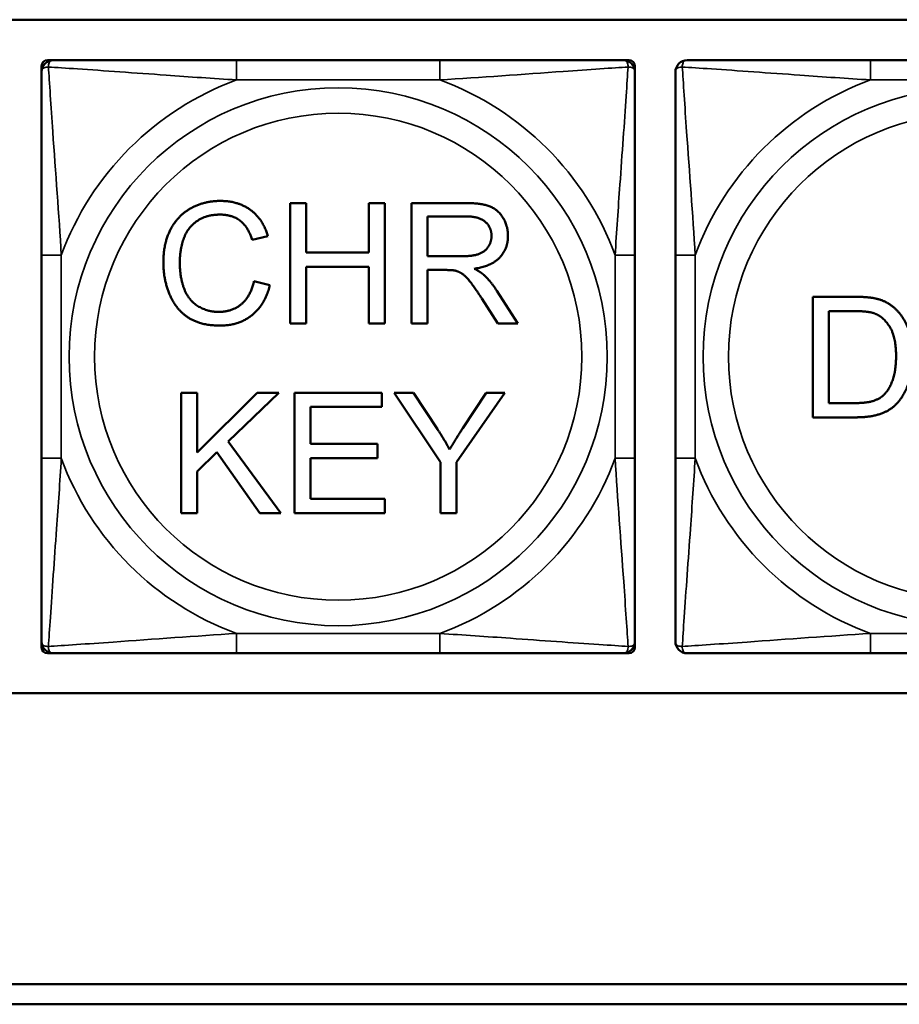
# Model space of a CAD drawing. Header units: inches. Extents: x -32 to 29.2, y -14.4 to 22.6.
# Tile 27 of 256: x -26.5 to -25.6, y -0.4 to 0.5. Entities that reach past the tile are written whole.
import ezdxf

# ---------------------------------------------------------------- set-up
doc = ezdxf.new("R2010")
doc.units = ezdxf.units.IN
doc.header["$MEASUREMENT"] = 0
doc.layers.add('Visible (ANSI)', color=7, linetype='Continuous', lineweight=50)
doc.layers.add('Visible Narrow (ANSI)', color=7, linetype='Continuous', lineweight=35)

msp = doc.modelspace()

# ---------------------------------------------------------------- linework, layer by layer
at = {"layer": 'Visible (ANSI)'}
for p, q in [((-27.8004, 0.54691), (-22.70199, 0.54691)), ((-26.494, 0.49482), (-26.494, 0.50072)), ((-26.4881, 0.50663), (-26.48219, 0.50663)), ((-26.09758, 0.50663), (-26.29988, 0.50663)), ((-25.91526, 0.50663), (-25.90936, 0.50663)), ((-25.90345, 0.50072), (-25.90345, 0.49482)), ((-25.46676, 0.50663), (-25.66906, 0.50663)), ((-26.24649, 0.36437), (-26.23058, 0.36437)), ((-26.24649, 0.24437), (-26.24649, 0.36437)), ((-26.23058, 0.36437), (-26.23058, 0.31507)), ((-26.16838, 0.31507), (-26.16838, 0.36437)), ((-26.16838, 0.36437), (-26.15247, 0.36437)), ((-26.15247, 0.36437), (-26.15247, 0.24437)), ((-26.12576, 0.36437), (-26.07253, 0.36437)), ((-26.12576, 0.24437), (-26.12576, 0.36437)), ((-26.10984, 0.31141), (-26.10984, 0.35111)), ((-26.10984, 0.35111), (-26.07189, 0.35111)), ((-26.26872, 0.33154), (-26.28436, 0.32779)), ((-26.23058, 0.31507), (-26.16838, 0.31507)), ((-26.494, 0.3125), (-26.494, 0.1102)), ((-26.07573, 0.31141), (-26.10984, 0.31141)), ((-25.90345, 0.1102), (-25.90345, 0.3125)), ((-25.86318, 0.3125), (-25.86318, 0.1102)), ((-26.16838, 0.3009), (-26.23058, 0.3009)), ((-26.23058, 0.3009), (-26.23058, 0.24437)), ((-26.16838, 0.24437), (-26.16838, 0.3009)), ((-26.09146, 0.2977), (-26.10984, 0.2977)), ((-26.10984, 0.2977), (-26.10984, 0.24437)), ((-26.28262, 0.28654), (-26.2667, 0.28251)), ((-26.04088, 0.27702), (-26.02012, 0.24437)), ((-26.03997, 0.24437), (-26.05588, 0.26934)), ((-25.72644, 0.271), (-25.6851, 0.271)), ((-25.72644, 0.151), (-25.72644, 0.271)), ((-25.71053, 0.16518), (-25.71053, 0.25682)), ((-25.71053, 0.25682), (-25.68528, 0.25682)), ((-26.23058, 0.24437), (-26.24649, 0.24437)), ((-26.15247, 0.24437), (-26.16838, 0.24437)), ((-26.10984, 0.24437), (-26.12576, 0.24437)), ((-26.02012, 0.24437), (-26.03997, 0.24437)), ((-26.35501, 0.17553), (-26.3391, 0.17553)), ((-26.35501, 0.05553), (-26.35501, 0.17553)), ((-26.3391, 0.17553), (-26.3391, 0.11608)), ((-26.3391, 0.11608), (-26.27946, 0.17553)), ((-26.25797, 0.17553), (-26.30827, 0.12687)), ((-26.27946, 0.17553), (-26.25797, 0.17553)), ((-26.24215, 0.17553), (-26.15526, 0.17553)), ((-26.24215, 0.05553), (-26.24215, 0.17553)), ((-26.15526, 0.17553), (-26.15526, 0.16135)), ((-26.09681, 0.10638), (-26.14309, 0.17553)), ((-26.14309, 0.17553), (-26.12379, 0.17553)), ((-26.12379, 0.17553), (-26.1001, 0.13931)), ((-26.03297, 0.17553), (-26.0809, 0.10638)), ((-26.07477, 0.14022), (-26.05144, 0.17553)), ((-26.05144, 0.17553), (-26.03297, 0.17553)), ((-26.15526, 0.16135), (-26.22623, 0.16135)), ((-26.22623, 0.16135), (-26.22623, 0.12467)), ((-25.68492, 0.16518), (-25.71053, 0.16518)), ((-25.68309, 0.151), (-25.72644, 0.151)), ((-26.30827, 0.12687), (-26.25577, 0.05553)), ((-26.22623, 0.12467), (-26.15974, 0.12467)), ((-26.15974, 0.12467), (-26.15974, 0.1105)), ((-26.31943, 0.11617), (-26.3391, 0.09714)), ((-26.27672, 0.05553), (-26.31943, 0.11617)), ((-26.15974, 0.1105), (-26.22623, 0.1105)), ((-26.22623, 0.1105), (-26.22623, 0.0697)), ((-26.09681, 0.05553), (-26.09681, 0.10638)), ((-26.0809, 0.10638), (-26.0809, 0.05553)), ((-26.3391, 0.09714), (-26.3391, 0.05553)), ((-26.22623, 0.0697), (-26.15251, 0.0697)), ((-26.15251, 0.0697), (-26.15251, 0.05553)), ((-26.3391, 0.05553), (-26.35501, 0.05553)), ((-26.25577, 0.05553), (-26.27672, 0.05553)), ((-26.15251, 0.05553), (-26.24215, 0.05553)), ((-26.0809, 0.05553), (-26.09681, 0.05553)), ((-26.494, -0.07802), (-26.494, -0.07211)), ((-25.90345, -0.07211), (-25.90345, -0.07802)), ((-26.48219, -0.08392), (-26.4881, -0.08392)), ((-26.29988, -0.08392), (-26.09758, -0.08392)), ((-25.90936, -0.08392), (-25.91526, -0.08392)), ((-25.66906, -0.08392), (-25.46676, -0.08392)), ((-22.70199, -0.12364), (-27.8004, -0.12364)), ((-27.8004, -0.4134), (-17.51288, -0.4134)), ((-17.51288, -0.4334), (-27.8004, -0.4334))]:
    msp.add_line(p, q, dxfattribs=at)
for centre, radius, start, end in [((-26.4881, 0.50072), 0.00591, 90, 180), ((-26.48219, 0.49482), 0.01181, 90, 180), ((-25.91526, 0.49482), 0.01181, 0, 90), ((-25.90936, 0.50072), 0.00591, 0, 90), ((-25.85137, 0.49482), 0.01181, 90, 180), ((-26.48219, -0.07211), 0.01181, 180, 270), ((-26.4881, -0.07802), 0.00591, 180, 270), ((-25.91526, -0.07211), 0.01181, 270, 0), ((-25.90936, -0.07802), 0.00591, 270, 0), ((-25.85137, -0.07211), 0.01181, 180, 270)]:
    msp.add_arc(centre, radius, start, end, dxfattribs=at)
for points, knots in [([(-26.29988, 0.50663), (-26.32353, 0.50663), (-26.34753, 0.50663), (-26.37089, 0.50663), (-26.40158, 0.50663), (-26.43244, 0.50663), (-26.45569, 0.50663), (-26.46772, 0.50663), (-26.47733, 0.50663), (-26.48219, 0.50663)], [0.2569537, 0.2569537, 0.2569537, 0.2569537, 0.4371919, 0.4371919, 0.4371919, 0.6739428, 0.6739428, 0.6739428, 0.7963818, 0.7963818, 0.7963818, 0.7963818]), ([(-25.91526, 0.50663), (-25.921, 0.50663), (-25.93348, 0.50663), (-25.9487, 0.50663), (-25.97213, 0.50663), (-26.00126, 0.50663), (-26.03033, 0.50663), (-26.05252, 0.50663), (-26.07517, 0.50663), (-26.09758, 0.50663)], [-0.7968224, -0.7968224, -0.7968224, -0.7968224, -0.6514613, -0.6514613, -0.6514613, -0.427691, -0.427691, -0.427691, -0.2569517, -0.2569517, -0.2569517, -0.2569517]), ([(-25.66906, 0.50663), (-25.69271, 0.50663), (-25.71671, 0.50663), (-25.74007, 0.50663), (-25.77076, 0.50663), (-25.80162, 0.50663), (-25.82487, 0.50663), (-25.8369, 0.50663), (-25.84651, 0.50663), (-25.85137, 0.50663)], [0.2569537, 0.2569537, 0.2569537, 0.2569537, 0.4371919, 0.4371919, 0.4371919, 0.6739428, 0.6739428, 0.6739428, 0.7963818, 0.7963818, 0.7963818, 0.7963818]), ([(-26.494, 0.49482), (-26.494, 0.48908), (-26.494, 0.4766), (-26.494, 0.46138), (-26.494, 0.43795), (-26.494, 0.40883), (-26.494, 0.37975), (-26.494, 0.35756), (-26.494, 0.33491), (-26.494, 0.3125)], [-0.7968224, -0.7968224, -0.7968224, -0.7968224, -0.6514613, -0.6514613, -0.6514613, -0.427691, -0.427691, -0.427691, -0.2569517, -0.2569517, -0.2569517, -0.2569517]), ([(-25.90345, 0.3125), (-25.90345, 0.33616), (-25.90345, 0.36015), (-25.90345, 0.38351), (-25.90345, 0.4142), (-25.90345, 0.44507), (-25.90345, 0.46832), (-25.90345, 0.48034), (-25.90345, 0.48996), (-25.90345, 0.49482)], [0.2569537, 0.2569537, 0.2569537, 0.2569537, 0.4371919, 0.4371919, 0.4371919, 0.6739428, 0.6739428, 0.6739428, 0.7963818, 0.7963818, 0.7963818, 0.7963818]), ([(-25.86318, 0.49482), (-25.86318, 0.48908), (-25.86318, 0.4766), (-25.86318, 0.46138), (-25.86318, 0.43795), (-25.86318, 0.40883), (-25.86318, 0.37975), (-25.86318, 0.35756), (-25.86318, 0.33491), (-25.86318, 0.3125)], [-0.7968224, -0.7968224, -0.7968224, -0.7968224, -0.6514613, -0.6514613, -0.6514613, -0.427691, -0.427691, -0.427691, -0.2569517, -0.2569517, -0.2569517, -0.2569517]), ([(-26.494, 0.1102), (-26.494, 0.08655), (-26.494, 0.06256), (-26.494, 0.03919), (-26.494, 0.00851), (-26.494, -0.02236), (-26.494, -0.04561), (-26.494, -0.05763), (-26.494, -0.06725), (-26.494, -0.07211)], [0.2569537, 0.2569537, 0.2569537, 0.2569537, 0.4371919, 0.4371919, 0.4371919, 0.6739428, 0.6739428, 0.6739428, 0.7963818, 0.7963818, 0.7963818, 0.7963818]), ([(-25.90345, -0.07211), (-25.90345, -0.06638), (-25.90345, -0.05389), (-25.90345, -0.03867), (-25.90345, -0.01524), (-25.90345, 0.01388), (-25.90345, 0.04296), (-25.90345, 0.06514), (-25.90345, 0.0878), (-25.90345, 0.1102)], [-0.7968224, -0.7968224, -0.7968224, -0.7968224, -0.6514613, -0.6514613, -0.6514613, -0.427691, -0.427691, -0.427691, -0.2569517, -0.2569517, -0.2569517, -0.2569517]), ([(-25.86318, 0.1102), (-25.86318, 0.08655), (-25.86318, 0.06256), (-25.86318, 0.03919), (-25.86318, 0.00851), (-25.86318, -0.02236), (-25.86318, -0.04561), (-25.86318, -0.05763), (-25.86318, -0.06725), (-25.86318, -0.07211)], [0.2569537, 0.2569537, 0.2569537, 0.2569537, 0.4371919, 0.4371919, 0.4371919, 0.6739428, 0.6739428, 0.6739428, 0.7963818, 0.7963818, 0.7963818, 0.7963818]), ([(-26.48219, -0.08392), (-26.47646, -0.08392), (-26.46397, -0.08392), (-26.44875, -0.08392), (-26.42532, -0.08392), (-26.3962, -0.08392), (-26.36712, -0.08392), (-26.34494, -0.08392), (-26.32228, -0.08392), (-26.29988, -0.08392)], [-0.7968224, -0.7968224, -0.7968224, -0.7968224, -0.6514613, -0.6514613, -0.6514613, -0.427691, -0.427691, -0.427691, -0.2569517, -0.2569517, -0.2569517, -0.2569517]), ([(-26.09758, -0.08392), (-26.07392, -0.08392), (-26.04993, -0.08392), (-26.02657, -0.08392), (-25.99588, -0.08392), (-25.96502, -0.08392), (-25.94176, -0.08392), (-25.92974, -0.08392), (-25.92012, -0.08392), (-25.91526, -0.08392)], [0.2569537, 0.2569537, 0.2569537, 0.2569537, 0.4371919, 0.4371919, 0.4371919, 0.6739428, 0.6739428, 0.6739428, 0.7963818, 0.7963818, 0.7963818, 0.7963818]), ([(-25.85137, -0.08392), (-25.84564, -0.08392), (-25.83315, -0.08392), (-25.81793, -0.08392), (-25.7945, -0.08392), (-25.76538, -0.08392), (-25.7363, -0.08392), (-25.71412, -0.08392), (-25.69146, -0.08392), (-25.66906, -0.08392)], [-0.7968224, -0.7968224, -0.7968224, -0.7968224, -0.6514613, -0.6514613, -0.6514613, -0.427691, -0.427691, -0.427691, -0.2569517, -0.2569517, -0.2569517, -0.2569517])]:
    msp.add_open_spline(points, degree=3, knots=knots, dxfattribs=at)
for points in [[(-26.3728, 0.30529), (-26.3728, 0.32404), (-26.35844, 0.35202), (-26.33201, 0.36648), (-26.31609, 0.36648)], [(-26.31609, 0.36648), (-26.29808, 0.36648), (-26.27356, 0.34809), (-26.26872, 0.33154)], [(-26.07253, 0.36437), (-26.05652, 0.36437), (-26.03978, 0.35788), (-26.02981, 0.34151), (-26.02981, 0.33163)], [(-26.31646, 0.35285), (-26.33027, 0.35285), (-26.34893, 0.33959), (-26.35643, 0.31727), (-26.35643, 0.30538)], [(-26.28436, 0.32779), (-26.28856, 0.34087), (-26.30439, 0.35285), (-26.31646, 0.35285)], [(-26.07189, 0.35111), (-26.05853, 0.35111), (-26.04619, 0.34013), (-26.04619, 0.33163)], [(-26.04619, 0.33163), (-26.04619, 0.32587), (-26.05259, 0.3159), (-26.06484, 0.31141), (-26.07573, 0.31141)], [(-26.02981, 0.33163), (-26.02981, 0.31882), (-26.04637, 0.30135), (-26.06356, 0.29898)], [(-26.31637, 0.24236), (-26.33576, 0.24236), (-26.36009, 0.25818), (-26.3728, 0.28809), (-26.3728, 0.30529)], [(-26.35643, 0.30538), (-26.35643, 0.2901), (-26.34747, 0.26724), (-26.32872, 0.25599), (-26.31774, 0.25599)], [(-26.08259, 0.29715), (-26.08533, 0.2977), (-26.09146, 0.2977)], [(-26.05588, 0.26934), (-26.06283, 0.28013), (-26.0718, 0.29157), (-26.07893, 0.29623), (-26.08259, 0.29715)], [(-26.06356, 0.29898), (-26.05734, 0.29596), (-26.05405, 0.29303)], [(-26.31774, 0.25599), (-26.30439, 0.25599), (-26.28591, 0.27135), (-26.28262, 0.28654)], [(-26.05405, 0.29303), (-26.0471, 0.28663), (-26.04088, 0.27702)], [(-26.2667, 0.28251), (-26.27173, 0.26294), (-26.29762, 0.24236), (-26.31637, 0.24236)], [(-25.6851, 0.271), (-25.67111, 0.271), (-25.6637, 0.26926)], [(-25.6637, 0.26926), (-25.65336, 0.26689), (-25.64614, 0.26067)], [(-25.68528, 0.25682), (-25.6712, 0.25682), (-25.66479, 0.25436)], [(-25.64614, 0.26067), (-25.63662, 0.25271), (-25.6272, 0.22774), (-25.6272, 0.21164)], [(-25.66479, 0.25436), (-25.65592, 0.25097), (-25.64357, 0.23076), (-25.64357, 0.21192)], [(-25.6272, 0.21164), (-25.6272, 0.19801), (-25.63361, 0.17689), (-25.64357, 0.16307), (-25.65547, 0.15512), (-25.6722, 0.151), (-25.68309, 0.151)], [(-25.64357, 0.21192), (-25.64357, 0.19829), (-25.64989, 0.17926), (-25.65556, 0.17359)], [(-25.65556, 0.17359), (-25.65949, 0.16957), (-25.67303, 0.16518), (-25.68492, 0.16518)], [(-26.1001, 0.13931), (-26.09343, 0.12925), (-26.08785, 0.119)], [(-26.08785, 0.119), (-26.08245, 0.12842), (-26.07477, 0.14022)]]:
    msp.add_open_spline(points, degree=2, dxfattribs=at)
at = {"layer": 'Visible Narrow (ANSI)'}
for p, q in [((-26.29988, 0.50663), (-26.29988, 0.48694)), ((-26.09758, 0.50663), (-26.09758, 0.48694)), ((-25.66906, 0.50663), (-25.66906, 0.48694)), ((-26.29988, 0.48694), (-26.09758, 0.48694)), ((-25.66906, 0.48694), (-25.46676, 0.48694)), ((-26.494, 0.3125), (-26.47432, 0.3125)), ((-26.47432, 0.1102), (-26.47432, 0.3125)), ((-25.92314, 0.3125), (-25.92314, 0.1102)), ((-25.90345, 0.3125), (-25.92314, 0.3125)), ((-25.86318, 0.3125), (-25.8435, 0.3125)), ((-25.8435, 0.1102), (-25.8435, 0.3125)), ((-26.494, 0.1102), (-26.47432, 0.1102)), ((-25.90345, 0.1102), (-25.92314, 0.1102)), ((-25.86318, 0.1102), (-25.8435, 0.1102)), ((-26.09758, -0.06424), (-26.29988, -0.06424)), ((-26.29988, -0.08392), (-26.29988, -0.06424)), ((-26.09758, -0.08392), (-26.09758, -0.06424)), ((-25.46676, -0.06424), (-25.66906, -0.06424)), ((-25.66906, -0.08392), (-25.66906, -0.06424))]:
    msp.add_line(p, q, dxfattribs=at)
for centre, radius in [((-26.19873, 0.21135), 0.26779), ((-25.56791, 0.21135), 0.26779), ((-26.19873, 0.21135), 0.24244), ((-25.56791, 0.21135), 0.24244)]:
    msp.add_circle(centre, radius, dxfattribs=at)
for centre, start, end in [((-26.19873, 0.21135), 110.15474, 159.84526), ((-26.19873, 0.21135), 20.15474, 69.84526), ((-25.56791, 0.21135), 110.15474, 159.84526), ((-26.19873, 0.21135), 200.15474, 249.84526), ((-26.19873, 0.21135), 290.15474, 339.84526), ((-25.56791, 0.21135), 200.15474, 249.84526)]:
    msp.add_arc(centre, 0.29357, start, end, dxfattribs=at)
for points, knots in [([(-26.48715, 0.49978), (-26.48717, 0.50062), (-26.48712, 0.50137), (-26.48689, 0.50282), (-26.48668, 0.50348), (-26.48624, 0.5044), (-26.48605, 0.50472), (-26.48572, 0.50513), (-26.4856, 0.50526), (-26.48529, 0.50558), (-26.48508, 0.50575), (-26.4845, 0.50613), (-26.48411, 0.50631), (-26.48323, 0.50656), (-26.48273, 0.50663), (-26.48219, 0.50663)], [-0.00023197, -0.00023197, -0.00023197, -0.00023197, 0.00913095, 0.00913095, 0.01983142, 0.01983142, 0.02651922, 0.02651922, 0.02986312, 0.02986312, 0.03521335, 0.03521335, 0.04377373, 0.04377373, 0.0532704, 0.0532704, 0.0532704, 0.0532704]), ([(-25.91526, 0.50663), (-25.91473, 0.50663), (-25.91423, 0.50656), (-25.91334, 0.50631), (-25.91295, 0.50613), (-25.91237, 0.50575), (-25.91217, 0.50558), (-25.91185, 0.50526), (-25.91174, 0.50513), (-25.91141, 0.50472), (-25.91121, 0.5044), (-25.91077, 0.50348), (-25.91057, 0.50282), (-25.91034, 0.50137), (-25.91029, 0.50062), (-25.91031, 0.49978)], [-0.0532704, -0.0532704, -0.0532704, -0.0532704, -0.04377373, -0.04377373, -0.03521335, -0.03521335, -0.02986312, -0.02986312, -0.02651922, -0.02651922, -0.01983142, -0.01983142, -0.00913095, -0.00913095, 0.00023197, 0.00023197, 0.00023197, 0.00023197]), ([(-25.85633, 0.49978), (-25.85635, 0.50062), (-25.8563, 0.50137), (-25.85607, 0.50282), (-25.85586, 0.50348), (-25.85542, 0.5044), (-25.85523, 0.50472), (-25.8549, 0.50513), (-25.85478, 0.50526), (-25.85447, 0.50558), (-25.85426, 0.50575), (-25.85368, 0.50613), (-25.85329, 0.50631), (-25.85241, 0.50656), (-25.85191, 0.50663), (-25.85137, 0.50663)], [-0.00023197, -0.00023197, -0.00023197, -0.00023197, 0.00913095, 0.00913095, 0.01983142, 0.01983142, 0.02651922, 0.02651922, 0.02986312, 0.02986312, 0.03521335, 0.03521335, 0.04377373, 0.04377373, 0.0532704, 0.0532704, 0.0532704, 0.0532704]), ([(-26.494, 0.49482), (-26.494, 0.49535), (-26.49394, 0.49586), (-26.49368, 0.49674), (-26.4935, 0.49713), (-26.49312, 0.49771), (-26.49295, 0.49792), (-26.49264, 0.49823), (-26.49251, 0.49835), (-26.49209, 0.49868), (-26.49178, 0.49887), (-26.49086, 0.49931), (-26.49019, 0.49951), (-26.48875, 0.49975), (-26.48799, 0.4998), (-26.48715, 0.49978)], [-0.0532704, -0.0532704, -0.0532704, -0.0532704, -0.04377373, -0.04377373, -0.03521335, -0.03521335, -0.02986312, -0.02986312, -0.02651922, -0.02651922, -0.01983142, -0.01983142, -0.00913095, -0.00913095, 0.00023197, 0.00023197, 0.00023197, 0.00023197]), ([(-26.48715, 0.49978), (-26.4795, 0.49929), (-26.46949, 0.49864), (-26.43245, 0.49616), (-26.40073, 0.49388), (-26.34648, 0.48999), (-26.32324, 0.48835), (-26.29988, 0.48694)], [-0.7478145, -0.7478145, -0.7478145, -0.7478145, -0.6493253, -0.6493253, -0.427691, -0.427691, -0.2569537, -0.2569537, -0.2569537, -0.2569537]), ([(-26.47432, 0.3125), (-26.47671, 0.35298), (-26.48001, 0.39535), (-26.48462, 0.461), (-26.48623, 0.48542), (-26.48715, 0.49978)], [0.2569517, 0.2569517, 0.2569517, 0.2569517, 0.5559983, 0.5559983, 0.7482818, 0.7482818, 0.7482818, 0.7482818]), ([(-26.09758, 0.48694), (-26.0571, 0.48934), (-26.01473, 0.49263), (-25.94908, 0.49725), (-25.92466, 0.49886), (-25.91031, 0.49978)], [0.2569517, 0.2569517, 0.2569517, 0.2569517, 0.5559983, 0.5559983, 0.7482818, 0.7482818, 0.7482818, 0.7482818]), ([(-25.91031, 0.49978), (-25.91079, 0.49213), (-25.91144, 0.48211), (-25.91392, 0.44507), (-25.9162, 0.41336), (-25.92009, 0.3591), (-25.92173, 0.33587), (-25.92314, 0.3125)], [-0.7478145, -0.7478145, -0.7478145, -0.7478145, -0.6493253, -0.6493253, -0.427691, -0.427691, -0.2569537, -0.2569537, -0.2569537, -0.2569537]), ([(-25.91031, 0.49978), (-25.90946, 0.4998), (-25.90871, 0.49975), (-25.90726, 0.49951), (-25.9066, 0.49931), (-25.90568, 0.49887), (-25.90536, 0.49868), (-25.90495, 0.49835), (-25.90482, 0.49823), (-25.9045, 0.49792), (-25.90433, 0.49771), (-25.90395, 0.49713), (-25.90377, 0.49674), (-25.90352, 0.49586), (-25.90345, 0.49535), (-25.90345, 0.49482)], [-0.00023197, -0.00023197, -0.00023197, -0.00023197, 0.00913095, 0.00913095, 0.01983142, 0.01983142, 0.02651922, 0.02651922, 0.02986312, 0.02986312, 0.03521335, 0.03521335, 0.04377373, 0.04377373, 0.0532704, 0.0532704, 0.0532704, 0.0532704]), ([(-25.86318, 0.49482), (-25.86318, 0.49535), (-25.86312, 0.49586), (-25.86286, 0.49674), (-25.86268, 0.49713), (-25.8623, 0.49771), (-25.86213, 0.49792), (-25.86182, 0.49823), (-25.86169, 0.49835), (-25.86127, 0.49868), (-25.86096, 0.49887), (-25.86004, 0.49931), (-25.85937, 0.49951), (-25.85793, 0.49975), (-25.85717, 0.4998), (-25.85633, 0.49978)], [-0.0532704, -0.0532704, -0.0532704, -0.0532704, -0.04377373, -0.04377373, -0.03521335, -0.03521335, -0.02986312, -0.02986312, -0.02651922, -0.02651922, -0.01983142, -0.01983142, -0.00913095, -0.00913095, 0.00023197, 0.00023197, 0.00023197, 0.00023197]), ([(-25.85633, 0.49978), (-25.84868, 0.49929), (-25.83867, 0.49864), (-25.80163, 0.49616), (-25.76991, 0.49388), (-25.71566, 0.48999), (-25.69242, 0.48835), (-25.66906, 0.48694)], [-0.7478145, -0.7478145, -0.7478145, -0.7478145, -0.6493253, -0.6493253, -0.427691, -0.427691, -0.2569537, -0.2569537, -0.2569537, -0.2569537]), ([(-25.8435, 0.3125), (-25.84589, 0.35298), (-25.84919, 0.39535), (-25.8538, 0.461), (-25.85541, 0.48542), (-25.85633, 0.49978)], [0.2569517, 0.2569517, 0.2569517, 0.2569517, 0.5559983, 0.5559983, 0.7482818, 0.7482818, 0.7482818, 0.7482818]), ([(-26.48715, -0.07707), (-26.48666, -0.06942), (-26.48601, -0.0594), (-26.48353, -0.02236), (-26.48125, 0.00935), (-26.47736, 0.06361), (-26.47573, 0.08684), (-26.47432, 0.1102)], [-0.7478145, -0.7478145, -0.7478145, -0.7478145, -0.6493253, -0.6493253, -0.427691, -0.427691, -0.2569537, -0.2569537, -0.2569537, -0.2569537]), ([(-25.92314, 0.1102), (-25.92074, 0.06973), (-25.91745, 0.02736), (-25.91283, -0.03829), (-25.91122, -0.06271), (-25.91031, -0.07707)], [0.2569517, 0.2569517, 0.2569517, 0.2569517, 0.5559983, 0.5559983, 0.7482818, 0.7482818, 0.7482818, 0.7482818]), ([(-25.85633, -0.07707), (-25.85584, -0.06942), (-25.85519, -0.0594), (-25.85271, -0.02236), (-25.85043, 0.00935), (-25.84654, 0.06361), (-25.84491, 0.08684), (-25.8435, 0.1102)], [-0.7478145, -0.7478145, -0.7478145, -0.7478145, -0.6493253, -0.6493253, -0.427691, -0.427691, -0.2569537, -0.2569537, -0.2569537, -0.2569537]), ([(-26.29988, -0.06424), (-26.34035, -0.06663), (-26.38272, -0.06993), (-26.44837, -0.07454), (-26.47279, -0.07615), (-26.48715, -0.07707)], [0.2569517, 0.2569517, 0.2569517, 0.2569517, 0.5559983, 0.5559983, 0.7482818, 0.7482818, 0.7482818, 0.7482818]), ([(-25.91031, -0.07707), (-25.91796, -0.07658), (-25.92797, -0.07593), (-25.96501, -0.07345), (-25.99673, -0.07117), (-26.05098, -0.06728), (-26.07421, -0.06564), (-26.09758, -0.06424)], [-0.7478145, -0.7478145, -0.7478145, -0.7478145, -0.6493253, -0.6493253, -0.427691, -0.427691, -0.2569537, -0.2569537, -0.2569537, -0.2569537]), ([(-25.66906, -0.06424), (-25.70953, -0.06663), (-25.7519, -0.06993), (-25.81755, -0.07454), (-25.84197, -0.07615), (-25.85633, -0.07707)], [0.2569517, 0.2569517, 0.2569517, 0.2569517, 0.5559983, 0.5559983, 0.7482818, 0.7482818, 0.7482818, 0.7482818]), ([(-26.48715, -0.07707), (-26.48799, -0.07709), (-26.48875, -0.07704), (-26.49019, -0.0768), (-26.49086, -0.0766), (-26.49178, -0.07616), (-26.49209, -0.07597), (-26.49251, -0.07564), (-26.49264, -0.07552), (-26.49295, -0.07521), (-26.49312, -0.075), (-26.4935, -0.07442), (-26.49368, -0.07403), (-26.49394, -0.07315), (-26.494, -0.07264), (-26.494, -0.07211)], [-0.00023197, -0.00023197, -0.00023197, -0.00023197, 0.00913095, 0.00913095, 0.01983142, 0.01983142, 0.02651922, 0.02651922, 0.02986312, 0.02986312, 0.03521335, 0.03521335, 0.04377373, 0.04377373, 0.0532704, 0.0532704, 0.0532704, 0.0532704]), ([(-26.48219, -0.08392), (-26.48273, -0.08392), (-26.48323, -0.08385), (-26.48411, -0.0836), (-26.4845, -0.08342), (-26.48508, -0.08304), (-26.48529, -0.08287), (-26.4856, -0.08256), (-26.48572, -0.08243), (-26.48605, -0.08201), (-26.48624, -0.08169), (-26.48668, -0.08077), (-26.48689, -0.08011), (-26.48712, -0.07866), (-26.48717, -0.07791), (-26.48715, -0.07707)], [-0.0532704, -0.0532704, -0.0532704, -0.0532704, -0.04377373, -0.04377373, -0.03521335, -0.03521335, -0.02986312, -0.02986312, -0.02651922, -0.02651922, -0.01983142, -0.01983142, -0.00913095, -0.00913095, 0.00023197, 0.00023197, 0.00023197, 0.00023197]), ([(-25.91031, -0.07707), (-25.91029, -0.07791), (-25.91034, -0.07866), (-25.91057, -0.08011), (-25.91077, -0.08077), (-25.91121, -0.08169), (-25.91141, -0.08201), (-25.91174, -0.08243), (-25.91185, -0.08256), (-25.91217, -0.08287), (-25.91237, -0.08304), (-25.91295, -0.08342), (-25.91334, -0.0836), (-25.91423, -0.08385), (-25.91473, -0.08392), (-25.91526, -0.08392)], [-0.00023197, -0.00023197, -0.00023197, -0.00023197, 0.00913095, 0.00913095, 0.01983142, 0.01983142, 0.02651922, 0.02651922, 0.02986312, 0.02986312, 0.03521335, 0.03521335, 0.04377373, 0.04377373, 0.0532704, 0.0532704, 0.0532704, 0.0532704]), ([(-25.90345, -0.07211), (-25.90345, -0.07264), (-25.90352, -0.07315), (-25.90377, -0.07403), (-25.90395, -0.07442), (-25.90433, -0.075), (-25.9045, -0.07521), (-25.90482, -0.07552), (-25.90495, -0.07564), (-25.90536, -0.07597), (-25.90568, -0.07616), (-25.9066, -0.0766), (-25.90726, -0.0768), (-25.90871, -0.07704), (-25.90946, -0.07709), (-25.91031, -0.07707)], [-0.0532704, -0.0532704, -0.0532704, -0.0532704, -0.04377373, -0.04377373, -0.03521335, -0.03521335, -0.02986312, -0.02986312, -0.02651922, -0.02651922, -0.01983142, -0.01983142, -0.00913095, -0.00913095, 0.00023197, 0.00023197, 0.00023197, 0.00023197]), ([(-25.85633, -0.07707), (-25.85717, -0.07709), (-25.85793, -0.07704), (-25.85937, -0.0768), (-25.86004, -0.0766), (-25.86096, -0.07616), (-25.86127, -0.07597), (-25.86169, -0.07564), (-25.86182, -0.07552), (-25.86213, -0.07521), (-25.8623, -0.075), (-25.86268, -0.07442), (-25.86286, -0.07403), (-25.86312, -0.07315), (-25.86318, -0.07264), (-25.86318, -0.07211)], [-0.00023197, -0.00023197, -0.00023197, -0.00023197, 0.00913095, 0.00913095, 0.01983142, 0.01983142, 0.02651922, 0.02651922, 0.02986312, 0.02986312, 0.03521335, 0.03521335, 0.04377373, 0.04377373, 0.0532704, 0.0532704, 0.0532704, 0.0532704]), ([(-25.85137, -0.08392), (-25.85191, -0.08392), (-25.85241, -0.08385), (-25.85329, -0.0836), (-25.85368, -0.08342), (-25.85426, -0.08304), (-25.85447, -0.08287), (-25.85478, -0.08256), (-25.8549, -0.08243), (-25.85523, -0.08201), (-25.85542, -0.08169), (-25.85586, -0.08077), (-25.85607, -0.08011), (-25.8563, -0.07866), (-25.85635, -0.07791), (-25.85633, -0.07707)], [-0.0532704, -0.0532704, -0.0532704, -0.0532704, -0.04377373, -0.04377373, -0.03521335, -0.03521335, -0.02986312, -0.02986312, -0.02651922, -0.02651922, -0.01983142, -0.01983142, -0.00913095, -0.00913095, 0.00023197, 0.00023197, 0.00023197, 0.00023197])]:
    msp.add_open_spline(points, degree=3, knots=knots, dxfattribs=at)

doc.saveas('drawing.dxf')
